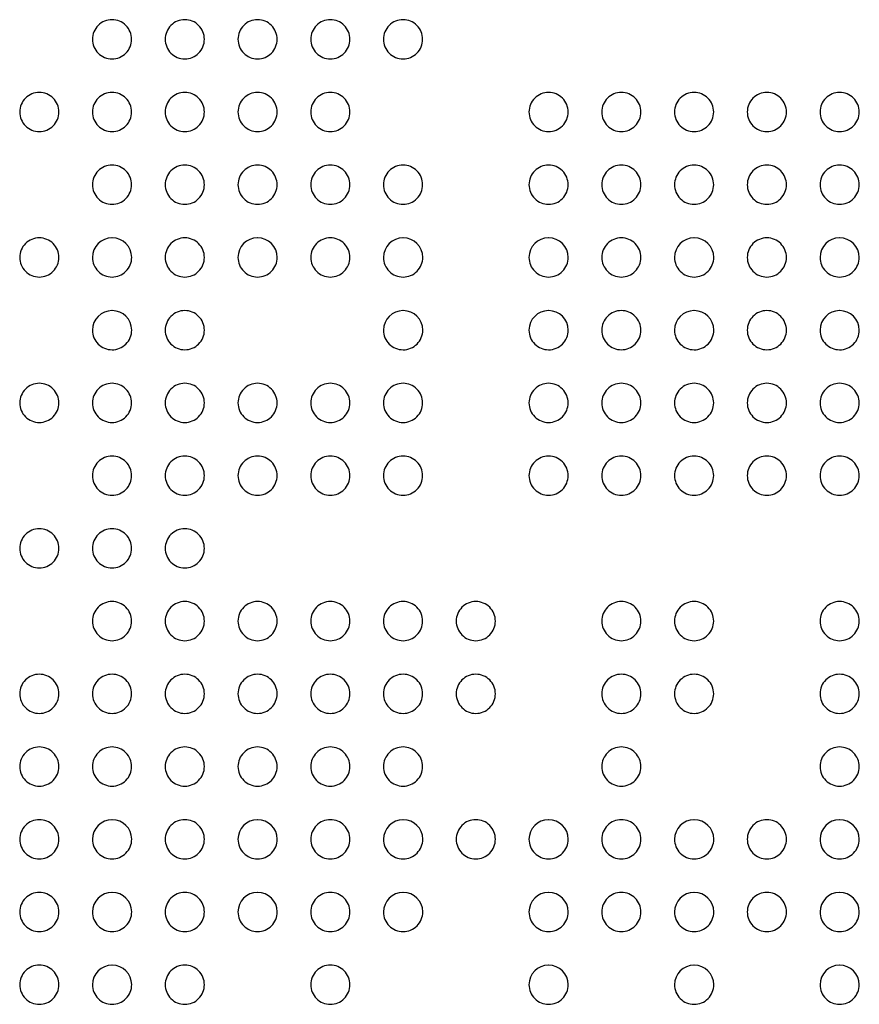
# Model space of a CAD drawing. Extents: x -85 to 115, y -126 to 69.
# Tile 21 of 26: x -26 to -18.49, y -14.6 to -5.79. Entities that reach past the tile are written whole.
import ezdxf

# ---------------------------------------------------------------- set-up
doc = ezdxf.new("R2010")
doc.units = 0
doc.header["$MEASUREMENT"] = 0
doc.layers.get('0').update_dxf_attribs({"linetype": 'CONTINUOUS'})

msp = doc.modelspace()

# ---------------------------------------------------------------- linework, layer by layer
for points in [[(-24.995, -5.97, 0.414214), (-25.17, -5.795), (-25.17, -5.795, 0.414214), (-25.345, -5.97), (-25.345, -5.97, 0.414214), (-25.17, -6.145), (-25.17, -6.145, 0.414214), (-24.995, -5.97)], [(-24.345, -5.97, 0.414214), (-24.52, -5.795), (-24.52, -5.795, 0.414214), (-24.695, -5.97), (-24.695, -5.97, 0.414214), (-24.52, -6.145), (-24.52, -6.145, 0.414214), (-24.345, -5.97)], [(-23.695, -5.97, 0.414214), (-23.87, -5.795), (-23.87, -5.795, 0.414214), (-24.045, -5.97), (-24.045, -5.97, 0.414214), (-23.87, -6.145), (-23.87, -6.145, 0.414214), (-23.695, -5.97)], [(-23.045, -5.97, 0.414214), (-23.22, -5.795), (-23.22, -5.795, 0.414214), (-23.395, -5.97), (-23.395, -5.97, 0.414214), (-23.22, -6.145), (-23.22, -6.145, 0.414214), (-23.045, -5.97)], [(-22.395, -5.97, 0.414214), (-22.57, -5.795), (-22.57, -5.795, 0.414214), (-22.745, -5.97), (-22.745, -5.97, 0.414214), (-22.57, -6.145), (-22.57, -6.145, 0.414214), (-22.395, -5.97)], [(-25.645, -6.62, 0.414214), (-25.82, -6.445), (-25.82, -6.445, 0.414214), (-25.995, -6.62), (-25.995, -6.62, 0.414214), (-25.82, -6.795), (-25.82, -6.795, 0.414214), (-25.645, -6.62)], [(-24.995, -6.62, 0.414214), (-25.17, -6.445), (-25.17, -6.445, 0.414214), (-25.345, -6.62), (-25.345, -6.62, 0.414214), (-25.17, -6.795), (-25.17, -6.795, 0.414214), (-24.995, -6.62)], [(-24.345, -6.62, 0.414214), (-24.52, -6.445), (-24.52, -6.445, 0.414214), (-24.695, -6.62), (-24.695, -6.62, 0.414214), (-24.52, -6.795), (-24.52, -6.795, 0.414214), (-24.345, -6.62)], [(-23.695, -6.62, 0.414214), (-23.87, -6.445), (-23.87, -6.445, 0.414214), (-24.045, -6.62), (-24.045, -6.62, 0.414214), (-23.87, -6.795), (-23.87, -6.795, 0.414214), (-23.695, -6.62)], [(-23.045, -6.62, 0.414214), (-23.22, -6.445), (-23.22, -6.445, 0.414214), (-23.395, -6.62), (-23.395, -6.62, 0.414214), (-23.22, -6.795), (-23.22, -6.795, 0.414214), (-23.045, -6.62)], [(-21.095, -6.62, 0.414214), (-21.27, -6.445), (-21.27, -6.445, 0.414214), (-21.445, -6.62), (-21.445, -6.62, 0.414214), (-21.27, -6.795), (-21.27, -6.795, 0.414214), (-21.095, -6.62)], [(-20.445, -6.62, 0.414214), (-20.62, -6.445), (-20.62, -6.445, 0.414214), (-20.795, -6.62), (-20.795, -6.62, 0.414214), (-20.62, -6.795), (-20.62, -6.795, 0.414214), (-20.445, -6.62)], [(-19.795, -6.62, 0.414214), (-19.97, -6.445), (-19.97, -6.445, 0.414214), (-20.144999, -6.62), (-20.144999, -6.62, 0.414214), (-19.97, -6.795), (-19.97, -6.795, 0.414214), (-19.795, -6.62)], [(-19.145001, -6.62, 0.414214), (-19.32, -6.445), (-19.32, -6.445, 0.414214), (-19.494999, -6.62), (-19.494999, -6.62, 0.414214), (-19.32, -6.795), (-19.32, -6.795, 0.414214), (-19.145001, -6.62)], [(-18.494999, -6.62, 0.414214), (-18.67, -6.445), (-18.67, -6.445, 0.414214), (-18.844999, -6.62), (-18.844999, -6.62, 0.414214), (-18.67, -6.795), (-18.67, -6.795, 0.414214), (-18.494999, -6.62)], [(-24.995, -7.27, 0.414214), (-25.17, -7.095), (-25.17, -7.095, 0.414214), (-25.345, -7.27), (-25.345, -7.27, 0.414214), (-25.17, -7.445), (-25.17, -7.445, 0.414214), (-24.995, -7.27)], [(-24.345, -7.27, 0.414214), (-24.52, -7.095), (-24.52, -7.095, 0.414214), (-24.695, -7.27), (-24.695, -7.27, 0.414214), (-24.52, -7.445), (-24.52, -7.445, 0.414214), (-24.345, -7.27)], [(-23.695, -7.27, 0.414214), (-23.87, -7.095), (-23.87, -7.095, 0.414214), (-24.045, -7.27), (-24.045, -7.27, 0.414214), (-23.87, -7.445), (-23.87, -7.445, 0.414214), (-23.695, -7.27)], [(-23.045, -7.27, 0.414214), (-23.22, -7.095), (-23.22, -7.095, 0.414214), (-23.395, -7.27), (-23.395, -7.27, 0.414214), (-23.22, -7.445), (-23.22, -7.445, 0.414214), (-23.045, -7.27)], [(-22.395, -7.27, 0.414214), (-22.57, -7.095), (-22.57, -7.095, 0.414214), (-22.745, -7.27), (-22.745, -7.27, 0.414214), (-22.57, -7.445), (-22.57, -7.445, 0.414214), (-22.395, -7.27)], [(-21.095, -7.27, 0.414214), (-21.27, -7.095), (-21.27, -7.095, 0.414214), (-21.445, -7.27), (-21.445, -7.27, 0.414214), (-21.27, -7.445), (-21.27, -7.445, 0.414214), (-21.095, -7.27)], [(-20.445, -7.27, 0.414214), (-20.62, -7.095), (-20.62, -7.095, 0.414214), (-20.795, -7.27), (-20.795, -7.27, 0.414214), (-20.62, -7.445), (-20.62, -7.445, 0.414214), (-20.445, -7.27)], [(-19.795, -7.27, 0.414214), (-19.97, -7.095), (-19.97, -7.095, 0.414214), (-20.144999, -7.27), (-20.144999, -7.27, 0.414214), (-19.97, -7.445), (-19.97, -7.445, 0.414214), (-19.795, -7.27)], [(-19.145001, -7.27, 0.414214), (-19.32, -7.095), (-19.32, -7.095, 0.414214), (-19.494999, -7.27), (-19.494999, -7.27, 0.414214), (-19.32, -7.445), (-19.32, -7.445, 0.414214), (-19.145001, -7.27)], [(-18.494999, -7.27, 0.414214), (-18.67, -7.095), (-18.67, -7.095, 0.414214), (-18.844999, -7.27), (-18.844999, -7.27, 0.414214), (-18.67, -7.445), (-18.67, -7.445, 0.414214), (-18.494999, -7.27)], [(-25.645, -7.92, 0.414214), (-25.82, -7.745), (-25.82, -7.745, 0.414214), (-25.995, -7.92), (-25.995, -7.92, 0.414214), (-25.82, -8.095), (-25.82, -8.095, 0.414214), (-25.645, -7.92)], [(-25.171001, -7.745, 0.412537), (-25.345, -7.92), (-25.345, -7.92, 0.414214), (-25.17, -8.095), (-25.17, -8.095, 0.41588), (-24.994001, -7.919), (-24.994001, -7.919, 0.410884), (-25.168999, -7.745), (-25.168999, -7.745), (-25.171001, -7.745)], [(-24.345, -7.92, 0.414214), (-24.52, -7.745), (-24.52, -7.745, 0.414214), (-24.695, -7.92), (-24.695, -7.92, 0.414214), (-24.52, -8.095), (-24.52, -8.095, 0.414214), (-24.345, -7.92)], [(-23.871001, -7.745, 0.412537), (-24.045, -7.92), (-24.045, -7.92, 0.414214), (-23.87, -8.095), (-23.87, -8.095, 0.41588), (-23.693999, -7.919), (-23.693999, -7.919, 0.410888), (-23.869001, -7.745), (-23.869001, -7.745), (-23.871001, -7.745)], [(-23.045, -7.92, 0.414214), (-23.22, -7.745), (-23.22, -7.745, 0.414214), (-23.395, -7.92), (-23.395, -7.92, 0.414214), (-23.22, -8.095), (-23.22, -8.095, 0.414214), (-23.045, -7.92)], [(-22.570999, -7.745, 0.412545), (-22.745, -7.92), (-22.745, -7.92, 0.414214), (-22.57, -8.095), (-22.57, -8.095, 0.415884), (-22.393999, -7.919), (-22.393999, -7.919, 0.410884), (-22.569001, -7.745), (-22.569001, -7.745), (-22.570999, -7.745)], [(-21.270999, -7.745, 0.412545), (-21.445, -7.92), (-21.445, -7.92, 0.414214), (-21.27, -8.095), (-21.27, -8.095, 0.415884), (-21.093999, -7.919), (-21.093999, -7.919, 0.41088), (-21.268999, -7.745), (-21.268999, -7.745), (-21.270999, -7.745)], [(-20.445, -7.92, 0.414214), (-20.62, -7.745), (-20.62, -7.745, 0.414214), (-20.795, -7.92), (-20.795, -7.92, 0.414214), (-20.62, -8.095), (-20.62, -8.095, 0.414214), (-20.445, -7.92)], [(-19.971, -7.745, 0.412539), (-20.144999, -7.92), (-20.144999, -7.92, 0.414214), (-19.97, -8.095), (-19.97, -8.095, 0.415882), (-19.794, -7.919), (-19.794, -7.919, 0.410879), (-19.968999, -7.745), (-19.968999, -7.745), (-19.971, -7.745)], [(-19.145001, -7.92, 0.414214), (-19.32, -7.745), (-19.32, -7.745, 0.414214), (-19.494999, -7.92), (-19.494999, -7.92, 0.414214), (-19.32, -8.095), (-19.32, -8.095, 0.414214), (-19.145001, -7.92)], [(-18.671001, -7.745, 0.412539), (-18.844999, -7.92), (-18.844999, -7.92, 0.414214), (-18.67, -8.095), (-18.67, -8.095, 0.415878), (-18.494, -7.919), (-18.494, -7.919, 0.410882), (-18.669, -7.745), (-18.669, -7.745), (-18.671001, -7.745)], [(-25.171001, -8.395001, 0.412536), (-25.345, -8.569999), (-25.345, -8.569999, 0.414214), (-25.17, -8.745), (-25.17, -8.745, 0.415877), (-24.994001, -8.569), (-24.994001, -8.569, 0.410884), (-25.168999, -8.395001), (-25.168999, -8.395001), (-25.171001, -8.395001)], [(-24.345, -8.569999, 0.414214), (-24.52, -8.395001), (-24.52, -8.395001, 0.414214), (-24.695, -8.569999), (-24.695, -8.569999, 0.414214), (-24.52, -8.745), (-24.52, -8.745, 0.414214), (-24.345, -8.569999)], [(-22.570999, -8.395001, 0.412544), (-22.745, -8.569999), (-22.745, -8.569999, 0.414214), (-22.57, -8.745), (-22.57, -8.745, 0.415881), (-22.393999, -8.569), (-22.393999, -8.569, 0.410884), (-22.569001, -8.395001), (-22.569001, -8.395001), (-22.570999, -8.395001)], [(-21.270999, -8.395001, 0.412544), (-21.445, -8.569999), (-21.445, -8.569999, 0.414214), (-21.27, -8.745), (-21.27, -8.745, 0.415881), (-21.093999, -8.569), (-21.093999, -8.569, 0.41088), (-21.268999, -8.395001), (-21.268999, -8.395001), (-21.270999, -8.395001)], [(-20.445, -8.569999, 0.414214), (-20.62, -8.395001), (-20.62, -8.395001, 0.414214), (-20.795, -8.569999), (-20.795, -8.569999, 0.414214), (-20.62, -8.745), (-20.62, -8.745, 0.414214), (-20.445, -8.569999)], [(-19.971, -8.395001, 0.412538), (-20.144999, -8.569999), (-20.144999, -8.569999, 0.414214), (-19.97, -8.745), (-19.97, -8.745, 0.415879), (-19.794, -8.569), (-19.794, -8.569, 0.410879), (-19.968999, -8.395001), (-19.968999, -8.395001), (-19.971, -8.395001)], [(-19.145001, -8.569999, 0.414214), (-19.32, -8.395001), (-19.32, -8.395001, 0.414214), (-19.494999, -8.569999), (-19.494999, -8.569999, 0.414214), (-19.32, -8.745), (-19.32, -8.745, 0.414214), (-19.145001, -8.569999)], [(-18.671001, -8.395001, 0.412538), (-18.844999, -8.569999), (-18.844999, -8.569999, 0.414214), (-18.67, -8.745), (-18.67, -8.745, 0.415875), (-18.494, -8.569), (-18.494, -8.569, 0.410882), (-18.669, -8.395001), (-18.669, -8.395001), (-18.671001, -8.395001)], [(-25.645, -9.220001, 0.414214), (-25.82, -9.045), (-25.82, -9.045, 0.414214), (-25.995, -9.220001), (-25.995, -9.220001, 0.414214), (-25.82, -9.394999), (-25.82, -9.394999, 0.414214), (-25.645, -9.220001)], [(-24.995, -9.220001, 0.414214), (-25.17, -9.045), (-25.17, -9.045, 0.414214), (-25.345, -9.220001), (-25.345, -9.220001, 0.414214), (-25.17, -9.394999), (-25.17, -9.394999, 0.414214), (-24.995, -9.220001)], [(-24.345, -9.220001, 0.414214), (-24.52, -9.045), (-24.52, -9.045, 0.414214), (-24.695, -9.220001), (-24.695, -9.220001, 0.414214), (-24.52, -9.394999), (-24.52, -9.394999, 0.414214), (-24.345, -9.220001)], [(-23.695, -9.220001, 0.414214), (-23.87, -9.045), (-23.87, -9.045, 0.414214), (-24.045, -9.220001), (-24.045, -9.220001, 0.414214), (-23.87, -9.394999), (-23.87, -9.394999, 0.414214), (-23.695, -9.220001)], [(-23.045, -9.220001, 0.414214), (-23.22, -9.045), (-23.22, -9.045, 0.414214), (-23.395, -9.220001), (-23.395, -9.220001, 0.414214), (-23.22, -9.394999), (-23.22, -9.394999, 0.414214), (-23.045, -9.220001)], [(-22.395, -9.220001, 0.414214), (-22.57, -9.045), (-22.57, -9.045, 0.414214), (-22.745, -9.220001), (-22.745, -9.220001, 0.414214), (-22.57, -9.394999), (-22.57, -9.394999, 0.414214), (-22.395, -9.220001)], [(-21.095, -9.220001, 0.414214), (-21.27, -9.045), (-21.27, -9.045, 0.414214), (-21.445, -9.220001), (-21.445, -9.220001, 0.414214), (-21.27, -9.394999), (-21.27, -9.394999, 0.414214), (-21.095, -9.220001)], [(-20.445, -9.220001, 0.414214), (-20.62, -9.045), (-20.62, -9.045, 0.414214), (-20.795, -9.220001), (-20.795, -9.220001, 0.414214), (-20.62, -9.394999), (-20.62, -9.394999, 0.414214), (-20.445, -9.220001)], [(-19.795, -9.220001, 0.414214), (-19.97, -9.045), (-19.97, -9.045, 0.414214), (-20.144999, -9.220001), (-20.144999, -9.220001, 0.414214), (-19.97, -9.394999), (-19.97, -9.394999, 0.414214), (-19.795, -9.220001)], [(-19.145001, -9.220001, 0.414214), (-19.32, -9.045), (-19.32, -9.045, 0.414214), (-19.494999, -9.220001), (-19.494999, -9.220001, 0.414214), (-19.32, -9.394999), (-19.32, -9.394999, 0.414214), (-19.145001, -9.220001)], [(-18.494999, -9.220001, 0.414214), (-18.67, -9.045), (-18.67, -9.045, 0.414214), (-18.844999, -9.220001), (-18.844999, -9.220001, 0.414214), (-18.67, -9.394999), (-18.67, -9.394999, 0.414214), (-18.494999, -9.220001)], [(-24.995, -9.87, 0.414214), (-25.17, -9.695), (-25.17, -9.695, 0.414214), (-25.345, -9.87), (-25.345, -9.87, 0.414214), (-25.17, -10.045001), (-25.17, -10.045001, 0.414214), (-24.995, -9.87)], [(-24.345, -9.87, 0.414214), (-24.52, -9.695), (-24.52, -9.695, 0.414214), (-24.695, -9.87), (-24.695, -9.87, 0.414214), (-24.52, -10.045001), (-24.52, -10.045001, 0.414214), (-24.345, -9.87)], [(-23.695, -9.87, 0.414214), (-23.87, -9.695), (-23.87, -9.695, 0.414214), (-24.045, -9.87), (-24.045, -9.87, 0.414214), (-23.87, -10.045001), (-23.87, -10.045001, 0.414214), (-23.695, -9.87)], [(-23.045, -9.87, 0.414214), (-23.22, -9.695), (-23.22, -9.695, 0.414214), (-23.395, -9.87), (-23.395, -9.87, 0.414214), (-23.22, -10.045001), (-23.22, -10.045001, 0.414214), (-23.045, -9.87)], [(-22.395, -9.87, 0.414214), (-22.57, -9.695), (-22.57, -9.695, 0.414214), (-22.745, -9.87), (-22.745, -9.87, 0.414214), (-22.57, -10.045001), (-22.57, -10.045001, 0.414214), (-22.395, -9.87)], [(-21.095, -9.87, 0.414214), (-21.27, -9.695), (-21.27, -9.695, 0.414214), (-21.445, -9.87), (-21.445, -9.87, 0.414214), (-21.27, -10.045001), (-21.27, -10.045001, 0.414214), (-21.095, -9.87)], [(-20.445, -9.87, 0.414214), (-20.62, -9.695), (-20.62, -9.695, 0.414214), (-20.795, -9.87), (-20.795, -9.87, 0.414214), (-20.62, -10.045001), (-20.62, -10.045001, 0.414214), (-20.445, -9.87)], [(-19.795, -9.87, 0.414214), (-19.97, -9.695), (-19.97, -9.695, 0.414214), (-20.144999, -9.87), (-20.144999, -9.87, 0.414214), (-19.97, -10.045001), (-19.97, -10.045001, 0.414214), (-19.795, -9.87)], [(-19.145001, -9.87, 0.414214), (-19.32, -9.695), (-19.32, -9.695, 0.414214), (-19.494999, -9.87), (-19.494999, -9.87, 0.414214), (-19.32, -10.045001), (-19.32, -10.045001, 0.414214), (-19.145001, -9.87)], [(-18.494999, -9.87, 0.414214), (-18.67, -9.695), (-18.67, -9.695, 0.414214), (-18.844999, -9.87), (-18.844999, -9.87, 0.414214), (-18.67, -10.045001), (-18.67, -10.045001, 0.414214), (-18.494999, -9.87)], [(-25.645, -10.52, 0.414214), (-25.82, -10.345), (-25.82, -10.345, 0.414214), (-25.995, -10.52), (-25.995, -10.52, 0.414214), (-25.82, -10.695), (-25.82, -10.695, 0.414214), (-25.645, -10.52)], [(-24.995, -10.52, 0.414214), (-25.17, -10.345), (-25.17, -10.345, 0.414214), (-25.345, -10.52), (-25.345, -10.52, 0.414214), (-25.17, -10.695), (-25.17, -10.695, 0.414214), (-24.995, -10.52)], [(-24.345, -10.52, 0.414214), (-24.52, -10.345), (-24.52, -10.345, 0.414214), (-24.695, -10.52), (-24.695, -10.52, 0.414214), (-24.52, -10.695), (-24.52, -10.695, 0.414214), (-24.345, -10.52)], [(-24.995, -11.17, 0.414214), (-25.17, -10.995), (-25.17, -10.995, 0.414214), (-25.345, -11.17), (-25.345, -11.17, 0.414214), (-25.17, -11.345), (-25.17, -11.345, 0.414214), (-24.995, -11.17)], [(-24.345, -11.17, 0.414214), (-24.52, -10.995), (-24.52, -10.995, 0.414214), (-24.695, -11.17), (-24.695, -11.17, 0.414214), (-24.52, -11.345), (-24.52, -11.345, 0.414214), (-24.345, -11.17)], [(-23.695, -11.17, 0.414214), (-23.87, -10.995), (-23.87, -10.995, 0.414214), (-24.045, -11.17), (-24.045, -11.17, 0.414214), (-23.87, -11.345), (-23.87, -11.345, 0.414214), (-23.695, -11.17)], [(-23.045, -11.17, 0.414214), (-23.22, -10.995), (-23.22, -10.995, 0.414214), (-23.395, -11.17), (-23.395, -11.17, 0.414214), (-23.22, -11.345), (-23.22, -11.345, 0.414214), (-23.045, -11.17)], [(-22.395, -11.17, 0.414214), (-22.57, -10.995), (-22.57, -10.995, 0.414214), (-22.745, -11.17), (-22.745, -11.17, 0.414214), (-22.57, -11.345), (-22.57, -11.345, 0.414214), (-22.395, -11.17)], [(-21.745, -11.17, 0.414214), (-21.92, -10.995), (-21.92, -10.995, 0.414214), (-22.095, -11.17), (-22.095, -11.17, 0.414214), (-21.92, -11.345), (-21.92, -11.345, 0.414214), (-21.745, -11.17)], [(-20.445, -11.17, 0.414214), (-20.62, -10.995), (-20.62, -10.995, 0.414214), (-20.795, -11.17), (-20.795, -11.17, 0.414214), (-20.62, -11.345), (-20.62, -11.345, 0.414214), (-20.445, -11.17)], [(-19.795, -11.17, 0.414214), (-19.97, -10.995), (-19.97, -10.995, 0.414214), (-20.144999, -11.17), (-20.144999, -11.17, 0.414214), (-19.97, -11.345), (-19.97, -11.345, 0.414214), (-19.795, -11.17)], [(-18.494999, -11.17, 0.414214), (-18.67, -10.995), (-18.67, -10.995, 0.414214), (-18.844999, -11.17), (-18.844999, -11.17, 0.414214), (-18.67, -11.345), (-18.67, -11.345, 0.414214), (-18.494999, -11.17)], [(-25.645, -11.82, 0.414214), (-25.82, -11.645), (-25.82, -11.645, 0.414214), (-25.995, -11.82), (-25.995, -11.82, 0.414214), (-25.82, -11.995), (-25.82, -11.995, 0.414214), (-25.645, -11.82)], [(-24.995, -11.82, 0.414214), (-25.17, -11.645), (-25.17, -11.645, 0.414214), (-25.345, -11.82), (-25.345, -11.82, 0.414214), (-25.17, -11.995), (-25.17, -11.995, 0.414214), (-24.995, -11.82)], [(-24.345, -11.82, 0.414214), (-24.52, -11.645), (-24.52, -11.645, 0.414214), (-24.695, -11.82), (-24.695, -11.82, 0.414214), (-24.52, -11.995), (-24.52, -11.995, 0.414214), (-24.345, -11.82)], [(-23.695, -11.82, 0.414214), (-23.87, -11.645), (-23.87, -11.645, 0.414214), (-24.045, -11.82), (-24.045, -11.82, 0.414214), (-23.87, -11.995), (-23.87, -11.995, 0.414214), (-23.695, -11.82)], [(-23.045, -11.82, 0.414214), (-23.22, -11.645), (-23.22, -11.645, 0.414214), (-23.395, -11.82), (-23.395, -11.82, 0.414214), (-23.22, -11.995), (-23.22, -11.995, 0.414214), (-23.045, -11.82)], [(-22.395, -11.82, 0.414214), (-22.57, -11.645), (-22.57, -11.645, 0.414214), (-22.745, -11.82), (-22.745, -11.82, 0.414214), (-22.57, -11.995), (-22.57, -11.995, 0.414214), (-22.395, -11.82)], [(-21.745, -11.82, 0.414214), (-21.92, -11.645), (-21.92, -11.645, 0.414214), (-22.095, -11.82), (-22.095, -11.82, 0.414214), (-21.92, -11.995), (-21.92, -11.995, 0.414214), (-21.745, -11.82)], [(-20.445, -11.82, 0.414214), (-20.62, -11.645), (-20.62, -11.645, 0.414214), (-20.795, -11.82), (-20.795, -11.82, 0.414214), (-20.62, -11.995), (-20.62, -11.995, 0.414214), (-20.445, -11.82)], [(-19.795, -11.82, 0.414214), (-19.97, -11.645), (-19.97, -11.645, 0.414214), (-20.144999, -11.82), (-20.144999, -11.82, 0.414214), (-19.97, -11.995), (-19.97, -11.995, 0.414214), (-19.795, -11.82)], [(-18.494999, -11.82, 0.414214), (-18.67, -11.645), (-18.67, -11.645, 0.414214), (-18.844999, -11.82), (-18.844999, -11.82, 0.414214), (-18.67, -11.995), (-18.67, -11.995, 0.414214), (-18.494999, -11.82)], [(-25.645, -12.47, 0.414214), (-25.82, -12.295), (-25.82, -12.295, 0.414214), (-25.995, -12.47), (-25.995, -12.47, 0.414214), (-25.82, -12.645), (-25.82, -12.645, 0.414214), (-25.645, -12.47)], [(-24.995, -12.47, 0.414214), (-25.17, -12.295), (-25.17, -12.295, 0.414214), (-25.345, -12.47), (-25.345, -12.47, 0.414214), (-25.17, -12.645), (-25.17, -12.645, 0.414214), (-24.995, -12.47)], [(-24.345, -12.47, 0.414214), (-24.52, -12.295), (-24.52, -12.295, 0.414214), (-24.695, -12.47), (-24.695, -12.47, 0.414214), (-24.52, -12.645), (-24.52, -12.645, 0.414214), (-24.345, -12.47)], [(-23.695, -12.47, 0.414214), (-23.87, -12.295), (-23.87, -12.295, 0.414214), (-24.045, -12.47), (-24.045, -12.47, 0.414214), (-23.87, -12.645), (-23.87, -12.645, 0.414214), (-23.695, -12.47)], [(-23.045, -12.47, 0.414214), (-23.22, -12.295), (-23.22, -12.295, 0.414214), (-23.395, -12.47), (-23.395, -12.47, 0.414214), (-23.22, -12.645), (-23.22, -12.645, 0.414214), (-23.045, -12.47)], [(-22.395, -12.47, 0.414214), (-22.57, -12.295), (-22.57, -12.295, 0.414214), (-22.745, -12.47), (-22.745, -12.47, 0.414214), (-22.57, -12.645), (-22.57, -12.645, 0.414214), (-22.395, -12.47)], [(-20.445, -12.47, 0.414214), (-20.62, -12.295), (-20.62, -12.295, 0.414214), (-20.795, -12.47), (-20.795, -12.47, 0.414214), (-20.62, -12.645), (-20.62, -12.645, 0.414214), (-20.445, -12.47)], [(-18.494999, -12.47, 0.414214), (-18.67, -12.295), (-18.67, -12.295, 0.414214), (-18.844999, -12.47), (-18.844999, -12.47, 0.414214), (-18.67, -12.645), (-18.67, -12.645, 0.414214), (-18.494999, -12.47)], [(-25.645, -13.12, 0.414214), (-25.82, -12.945), (-25.82, -12.945, 0.414214), (-25.995, -13.12), (-25.995, -13.12, 0.414214), (-25.82, -13.295), (-25.82, -13.295, 0.414214), (-25.645, -13.12)], [(-25.171001, -12.945, 0.412537), (-25.345, -13.12), (-25.345, -13.12, 0.414214), (-25.17, -13.295), (-25.17, -13.295, 0.415879), (-24.994001, -13.119), (-24.994001, -13.119, 0.410885), (-25.168999, -12.945), (-25.168999, -12.945), (-25.171001, -12.945)], [(-24.345, -13.12, 0.414214), (-24.52, -12.945), (-24.52, -12.945, 0.414214), (-24.695, -13.12), (-24.695, -13.12, 0.414214), (-24.52, -13.295), (-24.52, -13.295, 0.414214), (-24.345, -13.12)], [(-23.871001, -12.945, 0.412537), (-24.045, -13.12), (-24.045, -13.12, 0.414214), (-23.87, -13.295), (-23.87, -13.295, 0.415879), (-23.693999, -13.119), (-23.693999, -13.119, 0.410889), (-23.869001, -12.945), (-23.869001, -12.945), (-23.871001, -12.945)], [(-23.045, -13.12, 0.414214), (-23.22, -12.945), (-23.22, -12.945, 0.414214), (-23.395, -13.12), (-23.395, -13.12, 0.414214), (-23.22, -13.295), (-23.22, -13.295, 0.414214), (-23.045, -13.12)], [(-22.570999, -12.945, 0.412545), (-22.745, -13.12), (-22.745, -13.12, 0.414214), (-22.57, -13.295), (-22.57, -13.295, 0.415883), (-22.393999, -13.119), (-22.393999, -13.119, 0.410885), (-22.569001, -12.945), (-22.569001, -12.945), (-22.570999, -12.945)], [(-21.745, -13.12, 0.414214), (-21.92, -12.945), (-21.92, -12.945, 0.414214), (-22.095, -13.12), (-22.095, -13.12, 0.414214), (-21.92, -13.295), (-21.92, -13.295, 0.414214), (-21.745, -13.12)], [(-21.270999, -12.945, 0.412545), (-21.445, -13.12), (-21.445, -13.12, 0.414214), (-21.27, -13.295), (-21.27, -13.295, 0.415883), (-21.093999, -13.119), (-21.093999, -13.119, 0.410881), (-21.268999, -12.945), (-21.268999, -12.945), (-21.270999, -12.945)], [(-20.445, -13.12, 0.414214), (-20.62, -12.945), (-20.62, -12.945, 0.414214), (-20.795, -13.12), (-20.795, -13.12, 0.414214), (-20.62, -13.295), (-20.62, -13.295, 0.414214), (-20.445, -13.12)], [(-19.971, -12.945, 0.412539), (-20.144999, -13.12), (-20.144999, -13.12, 0.414214), (-19.97, -13.295), (-19.97, -13.295, 0.415881), (-19.794, -13.119), (-19.794, -13.119, 0.410881), (-19.968999, -12.945), (-19.968999, -12.945), (-19.971, -12.945)], [(-19.145001, -13.12, 0.414214), (-19.32, -12.945), (-19.32, -12.945, 0.414214), (-19.494999, -13.12), (-19.494999, -13.12, 0.414214), (-19.32, -13.295), (-19.32, -13.295, 0.414214), (-19.145001, -13.12)], [(-18.671001, -12.945, 0.412539), (-18.844999, -13.12), (-18.844999, -13.12, 0.414214), (-18.67, -13.295), (-18.67, -13.295, 0.415877), (-18.494, -13.119), (-18.494, -13.119, 0.410883), (-18.669, -12.945), (-18.669, -12.945), (-18.671001, -12.945)], [(-25.645, -13.77, 0.414214), (-25.82, -13.595), (-25.82, -13.595, 0.414214), (-25.995, -13.77), (-25.995, -13.77, 0.414214), (-25.82, -13.945), (-25.82, -13.945, 0.414214), (-25.645, -13.77)], [(-25.171001, -13.595, 0.412537), (-25.345, -13.77), (-25.345, -13.77, 0.414214), (-25.17, -13.945), (-25.17, -13.945, 0.415879), (-24.994001, -13.769), (-24.994001, -13.769, 0.410885), (-25.168999, -13.595), (-25.168999, -13.595), (-25.171001, -13.595)], [(-24.345, -13.77, 0.414214), (-24.52, -13.595), (-24.52, -13.595, 0.414214), (-24.695, -13.77), (-24.695, -13.77, 0.414214), (-24.52, -13.945), (-24.52, -13.945, 0.414214), (-24.345, -13.77)], [(-23.871001, -13.595, 0.412537), (-24.045, -13.77), (-24.045, -13.77, 0.414214), (-23.87, -13.945), (-23.87, -13.945, 0.415879), (-23.693999, -13.769), (-23.693999, -13.769, 0.410889), (-23.869001, -13.595), (-23.869001, -13.595), (-23.871001, -13.595)], [(-23.045, -13.77, 0.414214), (-23.22, -13.595), (-23.22, -13.595, 0.414214), (-23.395, -13.77), (-23.395, -13.77, 0.414214), (-23.22, -13.945), (-23.22, -13.945, 0.414214), (-23.045, -13.77)], [(-22.570999, -13.595, 0.412545), (-22.745, -13.77), (-22.745, -13.77, 0.414214), (-22.57, -13.945), (-22.57, -13.945, 0.415883), (-22.393999, -13.769), (-22.393999, -13.769, 0.410885), (-22.569001, -13.595), (-22.569001, -13.595), (-22.570999, -13.595)], [(-21.270999, -13.595, 0.412545), (-21.445, -13.77), (-21.445, -13.77, 0.414214), (-21.27, -13.945), (-21.27, -13.945, 0.415883), (-21.093999, -13.769), (-21.093999, -13.769, 0.410881), (-21.268999, -13.595), (-21.268999, -13.595), (-21.270999, -13.595)], [(-20.445, -13.77, 0.414214), (-20.62, -13.595), (-20.62, -13.595, 0.414214), (-20.795, -13.77), (-20.795, -13.77, 0.414214), (-20.62, -13.945), (-20.62, -13.945, 0.414214), (-20.445, -13.77)], [(-19.971, -13.595, 0.412539), (-20.144999, -13.77), (-20.144999, -13.77, 0.414214), (-19.97, -13.945), (-19.97, -13.945, 0.415881), (-19.794, -13.769), (-19.794, -13.769, 0.410881), (-19.968999, -13.595), (-19.968999, -13.595), (-19.971, -13.595)], [(-19.145001, -13.77, 0.414214), (-19.32, -13.595), (-19.32, -13.595, 0.414214), (-19.494999, -13.77), (-19.494999, -13.77, 0.414214), (-19.32, -13.945), (-19.32, -13.945, 0.414214), (-19.145001, -13.77)], [(-18.671001, -13.595, 0.412539), (-18.844999, -13.77), (-18.844999, -13.77, 0.414214), (-18.67, -13.945), (-18.67, -13.945, 0.415877), (-18.494, -13.769), (-18.494, -13.769, 0.410883), (-18.669, -13.595), (-18.669, -13.595), (-18.671001, -13.595)], [(-25.645, -14.42, 0.414214), (-25.82, -14.245), (-25.82, -14.245, 0.414214), (-25.995, -14.42), (-25.995, -14.42, 0.414214), (-25.82, -14.595), (-25.82, -14.595, 0.414214), (-25.645, -14.42)], [(-25.171001, -14.245, 0.412537), (-25.345, -14.42), (-25.345, -14.42, 0.414214), (-25.17, -14.595), (-25.17, -14.595, 0.415877), (-24.994001, -14.419), (-24.994001, -14.419, 0.410885), (-25.168999, -14.245), (-25.168999, -14.245), (-25.171001, -14.245)], [(-24.345, -14.42, 0.414214), (-24.52, -14.245), (-24.52, -14.245, 0.414214), (-24.695, -14.42), (-24.695, -14.42, 0.414214), (-24.52, -14.595), (-24.52, -14.595, 0.414214), (-24.345, -14.42)], [(-23.045, -14.42, 0.414214), (-23.22, -14.245), (-23.22, -14.245, 0.414214), (-23.395, -14.42), (-23.395, -14.42, 0.414214), (-23.22, -14.595), (-23.22, -14.595, 0.414214), (-23.045, -14.42)], [(-21.270999, -14.245, 0.412545), (-21.445, -14.42), (-21.445, -14.42, 0.414214), (-21.27, -14.595), (-21.27, -14.595, 0.415881), (-21.093999, -14.419), (-21.093999, -14.419, 0.410881), (-21.268999, -14.245), (-21.268999, -14.245), (-21.270999, -14.245)], [(-19.971, -14.245, 0.412539), (-20.144999, -14.42), (-20.144999, -14.42, 0.414214), (-19.97, -14.595), (-19.97, -14.595, 0.415879), (-19.794, -14.419), (-19.794, -14.419, 0.410881), (-19.968999, -14.245), (-19.968999, -14.245), (-19.971, -14.245)], [(-18.671001, -14.245, 0.412539), (-18.844999, -14.42), (-18.844999, -14.42, 0.414214), (-18.67, -14.595), (-18.67, -14.595, 0.415875), (-18.494, -14.419), (-18.494, -14.419, 0.410883), (-18.669, -14.245), (-18.669, -14.245), (-18.671001, -14.245)]]:
    msp.add_lwpolyline(points, format="xyb")

doc.saveas('drawing.dxf')
